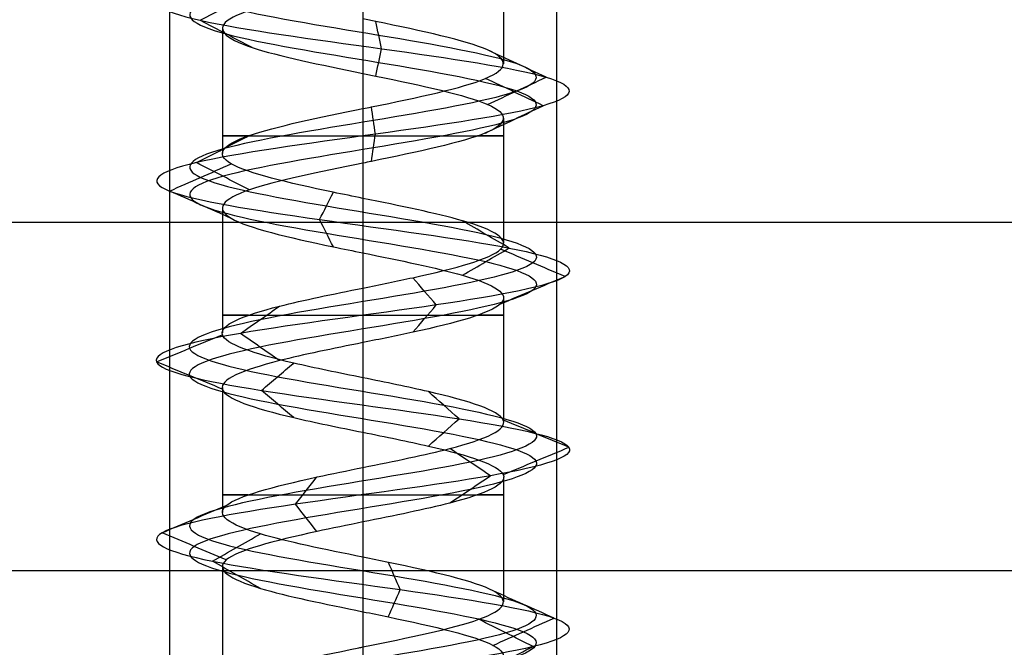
# Model space of a CAD drawing. Header units: millimetres. Extents: x -646 to 654, y -203 to 198.
# Tile 29 of 256: x -576.82 to -564.1, y 124.35 to 132.46. Entities that reach past the tile are written whole.
import ezdxf

# ---------------------------------------------------------------- set-up
doc = ezdxf.new("R2010")
doc.units = ezdxf.units.MM
doc.layers.add('Default', color=7, linetype='Continuous', true_color=0x000000)

msp = doc.modelspace()

# ---------------------------------------------------------------- linework, layer by layer
at = {"layer": 'Default', "color": 9, "true_color": 0xbebcba}
for p, q in [((-570.568, 133.503, 776.822), (-570.568, 131.887, 776.822)), ((-574.2, 132.343, 776.822), (-574.2, 130.728, 776.822)), ((-572.384, 131.763, 775.003), (-572.384, 130.148, 775.006)), ((-570.568, 131.183, 776.822), (-570.568, 129.57, 776.822)), ((-574.2, 130.024, 776.822), (-574.2, 128.41, 776.822)), ((-572.384, 129.444, 775.006), (-572.384, 127.831, 775.011)), ((-570.568, 128.864, 776.822), (-570.568, 127.251, 776.822)), ((-574.2, 127.705, 776.822), (-574.2, 126.092, 776.822)), ((-572.384, 127.127, 775.011), (-572.384, 125.513, 775.005)), ((-570.568, 126.548, 776.822), (-570.568, 124.934, 776.822)), ((-574.2, 125.389, 776.822), (-574.2, 123.774, 776.822)), ((-572.384, 124.809, 775.005), (-572.384, 123.194, 775.003))]:
    msp.add_line(p, q, dxfattribs=at)
at = {"layer": 'Default'}
for p, q in [((-636.384, 129.84, 780.822), (-1.884, 129.84, 780.822)), ((-636.384, 129.84, 873.822), (-1.884, 129.84, 873.822))]:
    msp.add_line(p, q, dxfattribs=at)
at = {"layer": 'Default', "color": 9, "true_color": 0xbebcba, "extrusion": (0, -1, 0)}
for centre, start, end in [((-572.384, 776.822, -130.956), 144.5389, 270), ((-572.384, 776.822, -130.956), 270, 35.3645), ((-572.384, 776.822, -128.638), 144.5782, 270), ((-572.384, 776.822, -128.638), 270, 35.2203), ((-572.384, 776.822, -126.32), 144.6441, 270), ((-572.384, 776.822, -126.32), 270, 35.432)]:
    msp.add_arc(centre, 1.816, start, end, dxfattribs=at)
at = {"layer": 'Default', "color": 9, "true_color": 0xbebcba}
for points, degree in [([(-572.384, 139.246, 774.583), (-571.64, 139.123, 774.583), (-570.165, 138.878, 775.383), (-569.97, 138.51, 777.91), (-571.987, 138.143, 779.438), (-574.365, 137.775, 778.577), (-574.934, 137.407, 776.111), (-573.172, 137.039, 774.296), (-570.69, 136.672, 774.789), (-569.757, 136.304, 777.141), (-571.226, 135.936, 779.202), (-573.754, 135.568, 779.087), (-575.03, 135.2, 776.902), (-573.888, 134.833, 774.644), (-571.372, 134.465, 774.377), (-569.781, 134.097, 776.345), (-570.57, 133.729, 778.749), (-573.018, 133.361, 779.392), (-574.886, 132.994, 777.686), (-574.468, 132.626, 775.19), (-572.145, 132.258, 774.187), (-570.041, 131.89, 775.592), (-570.079, 131.523, 778.122), (-572.225, 131.155, 779.464), (-574.516, 130.787, 778.391), (-574.859, 130.419, 775.884), (-572.94, 130.051, 774.235), (-570.513, 129.684, 774.951), (-569.797, 129.316, 777.378), (-571.446, 128.948, 779.297), (-573.953, 128.58, 778.954), (-575.026, 128.212, 776.662), (-573.684, 127.845, 774.517), (-571.154, 127.477, 774.479), (-569.749, 127.109, 776.583), (-570.752, 126.741, 778.906), (-573.248, 126.374, 779.324), (-574.954, 126.006, 777.456), (-574.311, 125.638, 775.008), (-571.907, 125.27, 774.219), (-569.939, 124.902, 775.809), (-570.206, 124.535, 778.326), (-572.464, 124.167, 779.468), (-574.649, 123.799, 778.191), (-574.764, 123.431, 775.664), (-572.703, 123.064, 774.195), (-570.351, 122.696, 775.128), (-569.858, 122.328, 777.61), (-571.674, 121.96, 779.372), (-574.139, 121.592, 778.803), (-575.001, 121.225, 776.424), (-573.471, 120.857, 774.409), (-570.947, 120.489, 774.6), (-569.738, 120.121, 776.822), (-570.947, 119.753, 779.045), (-573.471, 119.386, 779.236), (-575.001, 119.018, 777.22), (-574.139, 118.65, 774.841), (-571.674, 118.282, 774.273), (-569.858, 117.915, 776.035), (-570.351, 117.547, 778.517), (-572.703, 117.179, 779.449), (-574.764, 116.811, 777.981), (-574.649, 116.443, 775.453), (-572.464, 116.076, 774.177), (-570.206, 115.708, 775.319), (-569.939, 115.34, 777.835), (-571.907, 114.972, 779.425), (-574.311, 114.604, 778.636), (-574.954, 114.237, 776.189), (-573.248, 113.869, 774.32), (-570.752, 113.501, 774.739), (-569.749, 113.133, 777.062), (-571.154, 112.766, 779.166), (-573.684, 112.398, 779.127), (-575.026, 112.03, 776.982), (-573.953, 111.662, 774.691), (-571.446, 111.294, 774.348), (-569.797, 110.927, 776.267), (-570.513, 110.559, 778.694), (-572.94, 110.191, 779.41), (-574.859, 109.823, 777.761), (-574.516, 109.455, 775.254), (-572.225, 109.088, 774.181), (-570.079, 108.72, 775.522), (-570.041, 108.352, 778.052), (-572.145, 107.984, 779.458), (-574.468, 107.617, 778.454), (-574.886, 107.249, 775.959), (-573.018, 106.881, 774.253), (-570.57, 106.513, 774.895), (-569.781, 106.145, 777.299), (-571.372, 105.778, 779.267), (-573.888, 105.41, 779), (-575.03, 105.042, 776.742), (-573.754, 104.674, 774.557), (-571.226, 104.307, 774.443), (-569.757, 103.939, 776.503), (-570.69, 103.571, 778.855), (-573.172, 103.203, 779.349), (-574.934, 102.835, 777.533), (-574.365, 102.468, 775.067), (-571.987, 102.1, 774.206), (-569.97, 101.732, 775.735), (-570.165, 101.364, 778.262), (-571.64, 101.119, 779.062), (-572.384, 100.996, 779.062)], 3), ([(-572.384, 139.069, 774.156), (-571.499, 138.947, 774.156), (-569.742, 138.702, 775.109), (-569.51, 138.334, 778.116), (-571.911, 137.966, 779.936), (-574.742, 137.598, 778.912), (-575.419, 137.231, 775.976), (-573.321, 136.863, 773.815), (-570.368, 136.495, 774.402), (-569.257, 136.127, 777.202), (-571.005, 135.759, 779.655), (-574.014, 135.392, 779.518), (-575.533, 135.024, 776.917), (-574.174, 134.656, 774.23), (-571.179, 134.288, 773.912), (-569.286, 133.92, 776.254), (-570.225, 133.553, 779.116), (-573.138, 133.185, 779.881), (-575.362, 132.817, 777.85), (-574.864, 132.449, 774.879), (-572.099, 132.082, 773.685), (-569.595, 131.714, 775.358), (-569.64, 131.346, 778.37), (-572.194, 130.978, 779.967), (-574.922, 130.61, 778.689), (-575.33, 130.243, 775.705), (-573.046, 129.875, 773.742), (-570.157, 129.507, 774.595), (-569.304, 129.139, 777.483), (-571.267, 128.771, 779.768), (-574.251, 128.404, 779.36), (-575.529, 128.036, 776.632), (-573.932, 127.668, 774.078), (-570.92, 127.3, 774.033), (-569.247, 126.933, 776.537), (-570.442, 126.565, 779.302), (-573.412, 126.197, 779.8), (-575.443, 125.829, 777.576), (-574.678, 125.461, 774.663), (-571.817, 125.094, 773.724), (-569.474, 124.726, 775.617), (-569.792, 124.358, 778.612), (-572.48, 123.99, 779.971), (-575.08, 123.623, 778.452), (-575.217, 123.255, 775.443), (-572.764, 122.887, 773.695), (-569.964, 122.519, 774.805), (-569.377, 122.151, 777.759), (-571.538, 121.784, 779.857), (-574.473, 121.416, 779.18), (-575.499, 121.048, 776.348), (-573.677, 120.68, 773.95), (-570.674, 120.312, 774.177), (-569.234, 119.945, 776.822), (-570.674, 119.577, 779.468), (-573.677, 119.209, 779.695), (-575.499, 118.841, 777.296), (-574.473, 118.474, 774.464), (-571.538, 118.106, 773.788), (-569.377, 117.738, 775.885), (-569.964, 117.37, 778.839), (-572.764, 117.002, 779.949), (-575.217, 116.635, 778.201), (-575.08, 116.267, 775.193), (-572.48, 115.899, 773.673), (-569.792, 115.531, 775.033), (-569.474, 115.163, 778.028), (-571.817, 114.796, 779.921), (-574.678, 114.428, 778.981), (-575.443, 114.06, 776.068), (-573.412, 113.692, 773.844), (-570.442, 113.325, 774.342), (-569.247, 112.957, 777.107), (-570.92, 112.589, 779.612), (-573.932, 112.221, 779.566), (-575.529, 111.853, 777.012), (-574.251, 111.486, 774.285), (-571.267, 111.118, 773.877), (-569.304, 110.75, 776.161), (-570.157, 110.382, 779.05), (-573.046, 110.015, 779.902), (-575.33, 109.647, 777.939), (-574.922, 109.279, 774.955), (-572.194, 108.911, 773.678), (-569.64, 108.543, 775.275), (-569.595, 108.176, 778.286), (-572.099, 107.808, 779.959), (-574.864, 107.44, 778.765), (-575.362, 107.072, 775.795), (-573.138, 106.704, 773.764), (-570.225, 106.337, 774.528), (-569.286, 105.969, 777.39), (-571.179, 105.601, 779.733), (-574.174, 105.233, 779.415), (-575.533, 104.866, 776.727), (-574.014, 104.498, 774.126), (-571.005, 104.13, 773.99), (-569.257, 103.762, 776.442), (-570.368, 103.394, 779.242), (-573.321, 103.027, 779.83), (-575.419, 102.659, 777.668), (-574.742, 102.291, 774.733), (-571.911, 101.923, 773.709), (-569.51, 101.555, 775.528), (-569.742, 101.188, 778.535), (-571.499, 100.942, 779.488), (-572.384, 100.82, 779.488)], 3), ([(-572.384, 138.893, 774.583), (-571.64, 138.77, 774.583), (-570.165, 138.525, 775.383), (-569.97, 138.157, 777.909), (-571.987, 137.79, 779.438), (-574.365, 137.422, 778.577), (-574.934, 137.054, 776.111), (-573.172, 136.686, 774.296), (-570.69, 136.318, 774.789), (-569.757, 135.951, 777.141), (-571.226, 135.583, 779.202), (-573.753, 135.215, 779.087), (-575.03, 134.847, 776.902), (-573.888, 134.479, 774.644), (-571.372, 134.112, 774.377), (-569.781, 133.744, 776.345), (-570.57, 133.376, 778.749), (-573.018, 133.008, 779.392), (-574.886, 132.641, 777.686), (-574.468, 132.273, 775.19), (-572.145, 131.905, 774.187), (-570.041, 131.537, 775.592), (-570.079, 131.169, 778.122), (-572.225, 130.802, 779.464), (-574.516, 130.434, 778.391), (-574.859, 130.066, 775.884), (-572.94, 129.698, 774.235), (-570.513, 129.331, 774.951), (-569.797, 128.963, 777.378), (-571.446, 128.595, 779.297), (-573.953, 128.227, 778.954), (-575.026, 127.859, 776.662), (-573.684, 127.492, 774.517), (-571.154, 127.124, 774.479), (-569.749, 126.756, 776.583), (-570.752, 126.388, 778.905), (-573.248, 126.02, 779.324), (-574.954, 125.653, 777.456), (-574.311, 125.285, 775.008), (-571.907, 124.917, 774.219), (-569.939, 124.549, 775.809), (-570.206, 124.182, 778.326), (-572.464, 123.814, 779.468), (-574.649, 123.446, 778.191), (-574.764, 123.078, 775.664), (-572.703, 122.71, 774.195), (-570.351, 122.343, 775.128), (-569.858, 121.975, 777.61), (-571.674, 121.607, 779.372), (-574.139, 121.239, 778.803), (-575.001, 120.871, 776.424), (-573.471, 120.504, 774.409), (-570.947, 120.136, 774.6), (-569.738, 119.768, 776.822), (-570.947, 119.4, 779.045), (-573.471, 119.033, 779.236), (-575.001, 118.665, 777.22), (-574.139, 118.297, 774.841), (-571.674, 117.929, 774.273), (-569.858, 117.561, 776.035), (-570.351, 117.194, 778.517), (-572.703, 116.826, 779.449), (-574.764, 116.458, 777.981), (-574.649, 116.09, 775.453), (-572.464, 115.722, 774.177), (-570.206, 115.355, 775.319), (-569.939, 114.987, 777.835), (-571.907, 114.619, 779.425), (-574.311, 114.251, 778.636), (-574.954, 113.884, 776.189), (-573.248, 113.516, 774.32), (-570.752, 113.148, 774.739), (-569.749, 112.78, 777.062), (-571.154, 112.412, 779.166), (-573.684, 112.045, 779.127), (-575.026, 111.677, 776.982), (-573.953, 111.309, 774.691), (-571.446, 110.941, 774.348), (-569.797, 110.574, 776.267), (-570.513, 110.206, 778.694), (-572.94, 109.838, 779.41), (-574.859, 109.47, 777.761), (-574.516, 109.102, 775.254), (-572.225, 108.735, 774.181), (-570.079, 108.367, 775.522), (-570.041, 107.999, 778.052), (-572.145, 107.631, 779.458), (-574.468, 107.263, 778.454), (-574.886, 106.896, 775.959), (-573.018, 106.528, 774.253), (-570.57, 106.16, 774.895), (-569.781, 105.792, 777.299), (-571.372, 105.425, 779.267), (-573.888, 105.057, 779), (-575.03, 104.689, 776.742), (-573.753, 104.321, 774.557), (-571.226, 103.953, 774.443), (-569.757, 103.586, 776.503), (-570.69, 103.218, 778.855), (-573.172, 102.85, 779.349), (-574.934, 102.482, 777.533), (-574.365, 102.114, 775.067), (-571.987, 101.747, 774.206), (-569.97, 101.379, 775.735), (-570.165, 101.011, 778.262), (-571.64, 100.766, 779.062), (-572.384, 100.643, 779.062)], 3), ([(-572.384, 132.922, 778.638), (-572.384, 132.115, 778.638), (-572.384, 131.308, 778.638)], 2), ([(-574.486, 132.449, 775.175), (-574.263, 132.567, 775.351), (-574.039, 132.684, 775.526), (-573.816, 132.802, 775.701)], 3), ([(-573.816, 132.097, 775.701), (-574.039, 132.214, 775.526), (-574.263, 132.332, 775.351), (-574.486, 132.449, 775.175)], 3), ([(-572.143, 132.082, 774.163), (-572.168, 132.199, 774.446), (-572.194, 132.317, 774.729), (-572.22, 132.434, 775.012)], 3), ([(-572.22, 131.729, 775.012), (-572.194, 131.847, 774.729), (-572.168, 131.964, 774.446), (-572.143, 132.082, 774.163)], 3), ([(-570.02, 131.714, 775.581), (-570.272, 131.831, 775.713), (-570.523, 131.949, 775.846), (-570.775, 132.066, 775.978)], 3), ([(-570.059, 131.346, 778.134), (-570.306, 131.464, 777.994), (-570.554, 131.581, 777.855), (-570.802, 131.699, 777.715)], 3), ([(-570.775, 131.361, 775.978), (-570.523, 131.479, 775.846), (-570.272, 131.596, 775.713), (-570.02, 131.714, 775.581)], 3), ([(-572.223, 130.978, 779.488), (-572.24, 131.096, 779.204), (-572.257, 131.214, 778.919), (-572.275, 131.331, 778.635)], 3), ([(-570.802, 130.993, 777.715), (-570.554, 131.111, 777.855), (-570.306, 131.228, 777.994), (-570.059, 131.346, 778.134)], 3), ([(-572.275, 130.625, 778.636), (-572.257, 130.743, 778.92), (-572.24, 130.861, 779.204), (-572.223, 130.978, 779.488)], 3), ([(-574.535, 130.61, 778.405), (-574.306, 130.728, 778.236), (-574.077, 130.845, 778.068), (-573.848, 130.963, 777.899)], 3), ([(-574.881, 130.243, 775.875), (-574.616, 130.36, 775.976), (-574.35, 130.477, 776.077), (-574.085, 130.595, 776.177)], 3), ([(-573.848, 130.258, 777.899), (-574.077, 130.375, 778.068), (-574.306, 130.493, 778.236), (-574.535, 130.61, 778.405)], 3), ([(-572.384, 130.604, 778.638), (-572.384, 129.797, 778.638), (-572.384, 128.99, 778.638)], 2), ([(-574.084, 129.89, 776.178), (-574.35, 130.008, 776.077), (-574.615, 130.125, 775.976), (-574.881, 130.243, 775.875)], 3), ([(-572.945, 129.875, 774.211), (-572.885, 129.992, 774.489), (-572.826, 130.109, 774.766), (-572.766, 130.227, 775.043)], 3), ([(-572.766, 129.522, 775.045), (-572.826, 129.64, 774.767), (-572.885, 129.757, 774.489), (-572.945, 129.875, 774.211)], 3), ([(-570.496, 129.507, 774.934), (-570.697, 129.625, 775.135), (-570.898, 129.742, 775.336), (-571.099, 129.859, 775.537)], 3), ([(-571.099, 129.155, 775.536), (-570.898, 129.272, 775.336), (-570.697, 129.39, 775.135), (-570.496, 129.507, 774.934)], 3), ([(-569.774, 129.139, 777.383), (-570.051, 129.257, 777.323), (-570.329, 129.374, 777.263), (-570.607, 129.492, 777.204)], 3), ([(-571.437, 128.771, 779.319), (-571.538, 128.889, 779.054), (-571.639, 129.006, 778.789), (-571.739, 129.123, 778.524)], 3), ([(-570.606, 128.787, 777.204), (-570.328, 128.905, 777.264), (-570.051, 129.022, 777.323), (-569.774, 129.139, 777.383)], 3), ([(-573.967, 128.404, 778.973), (-573.799, 128.521, 778.745), (-573.631, 128.638, 778.517), (-573.463, 128.755, 778.289)], 3), ([(-571.739, 128.42, 778.524), (-571.638, 128.537, 778.789), (-571.538, 128.654, 779.054), (-571.437, 128.771, 779.319)], 3), ([(-575.05, 128.036, 776.661), (-574.767, 128.153, 776.678), (-574.484, 128.27, 776.695), (-574.202, 128.387, 776.712)], 3), ([(-573.463, 128.052, 778.289), (-573.631, 128.169, 778.517), (-573.799, 128.287, 778.745), (-573.967, 128.404, 778.973)], 3), ([(-572.384, 128.286, 778.638), (-572.384, 127.479, 778.638), (-572.384, 126.672, 778.638)], 2), ([(-574.202, 127.685, 776.712), (-574.484, 127.802, 776.695), (-574.767, 127.919, 776.678), (-575.05, 128.036, 776.661)], 3), ([(-573.696, 127.668, 774.496), (-573.557, 127.785, 774.743), (-573.418, 127.902, 774.99), (-573.279, 128.02, 775.237)], 3), ([(-573.279, 127.317, 775.237), (-573.418, 127.434, 774.99), (-573.557, 127.551, 774.743), (-573.696, 127.668, 774.496)], 3), ([(-571.143, 127.3, 774.458), (-571.275, 127.417, 774.709), (-571.407, 127.535, 774.959), (-571.538, 127.652, 775.21)], 3), ([(-571.538, 126.949, 775.21), (-571.407, 127.066, 774.959), (-571.275, 127.183, 774.709), (-571.143, 127.3, 774.458)], 3), ([(-569.725, 126.933, 776.581), (-570.007, 127.05, 776.606), (-570.289, 127.167, 776.632), (-570.571, 127.284, 776.657)], 3), ([(-570.738, 126.565, 778.924), (-570.912, 126.682, 778.701), (-571.087, 126.799, 778.478), (-571.262, 126.916, 778.255)], 3), ([(-570.571, 126.581, 776.657), (-570.289, 126.698, 776.632), (-570.007, 126.815, 776.606), (-569.725, 126.933, 776.581)], 3), ([(-573.255, 126.197, 779.346), (-573.163, 126.314, 779.078), (-573.07, 126.431, 778.81), (-572.978, 126.549, 778.542)], 3), ([(-571.262, 126.213, 778.255), (-571.087, 126.33, 778.478), (-570.912, 126.448, 778.701), (-570.738, 126.565, 778.924)], 3), ([(-574.977, 125.829, 777.461), (-574.701, 125.947, 777.393), (-574.425, 126.064, 777.325), (-574.15, 126.182, 777.257)], 3), ([(-572.978, 125.845, 778.542), (-573.07, 125.963, 778.81), (-573.163, 126.08, 779.078), (-573.255, 126.197, 779.346)], 3), ([(-572.384, 125.968, 778.638), (-572.384, 125.161, 778.638), (-572.384, 124.354, 778.638)], 2), ([(-574.15, 125.477, 777.257), (-574.426, 125.594, 777.325), (-574.701, 125.712, 777.393), (-574.977, 125.829, 777.461)], 3), ([(-574.329, 125.461, 774.992), (-574.122, 125.579, 775.187), (-573.915, 125.696, 775.381), (-573.708, 125.814, 775.576)], 3), ([(-573.708, 125.109, 775.576), (-573.915, 125.226, 775.382), (-574.122, 125.344, 775.187), (-574.329, 125.461, 774.992)], 3), ([(-571.903, 125.094, 774.196), (-571.954, 125.211, 774.475), (-572.005, 125.328, 774.754), (-572.056, 125.445, 775.032)], 3), ([(-572.057, 124.741, 775.035), (-572.006, 124.858, 774.755), (-571.954, 124.976, 774.475), (-571.903, 125.094, 774.196)], 3), ([(-569.917, 124.726, 775.8), (-570.179, 124.843, 775.909), (-570.442, 124.96, 776.017), (-570.704, 125.078, 776.126)], 3), ([(-570.187, 124.358, 778.339), (-570.421, 124.476, 778.178), (-570.655, 124.593, 778.016), (-570.888, 124.711, 777.855)], 3), ([(-570.706, 124.373, 776.127), (-570.443, 124.491, 776.018), (-570.18, 124.608, 775.909), (-569.917, 124.726, 775.8)], 3), ([(-570.889, 124.005, 777.854), (-570.655, 124.123, 778.016), (-570.421, 124.24, 778.177), (-570.187, 124.358, 778.339)], 3)]:
    msp.add_open_spline(points, degree=degree, dxfattribs=at)
at = {"layer": 'Default'}
for points in [[(-574.884, 134.34, 776.322), (-574.884, 111.84, 776.322), (-574.884, 89.34, 776.322)], [(-572.384, 134.34, 778.822), (-572.384, 111.84, 778.822), (-572.384, 89.34, 778.822)], [(-572.384, 134.34, 773.822), (-572.384, 111.84, 773.822), (-572.384, 89.34, 773.822)], [(-569.884, 134.34, 776.322), (-569.884, 111.84, 776.322), (-569.884, 89.34, 776.322)], [(-636.384, 125.34, 780.822), (-319.134, 125.34, 780.822), (-1.884, 125.34, 780.822)], [(-636.384, 125.34, 873.822), (-319.134, 125.34, 873.822), (-1.884, 125.34, 873.822)], [(-636.384, 125.34, 827.322), (-319.134, 125.34, 827.322), (-1.884, 125.34, 827.322)]]:
    msp.add_open_spline(points, degree=2, dxfattribs=at)
at = {"layer": 'Default', "color": 9, "true_color": 0xbebcba}
for points, knots in [([(-572.384, 132.922, 778.638), (-572.531, 132.892, 778.639), (-573.279, 132.74, 778.556), (-574.412, 132.465, 777.522), (-574.083, 132.109, 775.56), (-572.93, 131.875, 775.007), (-572.384, 131.763, 775.003)], [-16.735145, -16.735145, -16.735145, -16.735145, -16.091486, -13.436391, -10.781296, -8.369707, -8.369707, -8.369707, -8.369707]), ([(-572.384, 131.308, 778.638), (-572.348, 131.315, 778.638), (-572.312, 131.323, 778.637), (-572.275, 131.33, 778.635), (-571.675, 131.453, 778.599), (-571.096, 131.575, 778.237), (-570.8, 131.698, 777.714), (-570.505, 131.821, 777.191), (-570.495, 131.943, 776.507), (-570.774, 132.066, 775.975), (-571.053, 132.188, 775.443), (-571.621, 132.311, 775.064), (-572.219, 132.434, 775.01), (-572.274, 132.445, 775.005), (-572.329, 132.456, 775.002), (-572.384, 132.467, 775.003)], [-15.638496, -15.638496, -15.638496, -15.638496, -15.494179, -15.494179, -15.494179, -13.008298, -13.008298, -13.008298, -10.523023, -10.523023, -10.523023, -8.037877, -8.037877, -8.037877, -7.809918, -7.809918, -7.809918, -7.809918]), ([(-572.384, 131.763, 775.003), (-572.329, 131.752, 775.002), (-571.673, 131.618, 775.029), (-570.484, 131.362, 775.823), (-570.516, 130.994, 777.874), (-571.711, 130.741, 778.621), (-572.348, 130.611, 778.638), (-572.384, 130.604, 778.638)], [-8.369707, -8.369707, -8.369707, -8.369707, -8.1262, -5.471105, -2.81601, -0.160914, 0, 0, 0, 0]), ([(-572.384, 130.148, 775.006), (-572.513, 130.175, 775.004), (-572.641, 130.201, 775.017), (-572.767, 130.227, 775.043), (-573.354, 130.35, 775.169), (-573.872, 130.472, 775.615), (-574.085, 130.595, 776.176), (-574.298, 130.717, 776.737), (-574.206, 130.84, 777.415), (-573.85, 130.962, 777.898), (-573.515, 131.078, 778.352), (-572.949, 131.193, 778.635), (-572.384, 131.308, 778.638)], [-7.823676, -7.823676, -7.823676, -7.823676, -7.293295, -7.293295, -7.293295, -4.808244, -4.808244, -4.808244, -2.323295, -2.323295, -2.323295, 0, 0, 0, 0]), ([(-572.384, 130.604, 778.638), (-572.949, 130.489, 778.635), (-574.119, 130.251, 778.051), (-574.391, 129.891, 776.06), (-573.243, 129.619, 775.074), (-572.513, 129.47, 775.004), (-572.384, 129.444, 775.006)], [-16.717817, -16.717817, -16.717817, -16.717817, -14.227024, -11.574528, -8.922032, -8.356096, -8.356096, -8.356096, -8.356096]), ([(-572.384, 128.99, 778.638), (-572.164, 129.034, 778.639), (-571.945, 129.079, 778.602), (-571.741, 129.124, 778.525), (-571.179, 129.246, 778.311), (-570.733, 129.369, 777.793), (-570.607, 129.491, 777.205), (-570.481, 129.614, 776.617), (-570.674, 129.737, 775.961), (-571.099, 129.859, 775.536), (-571.433, 129.956, 775.202), (-571.91, 130.052, 775.011), (-572.384, 130.148, 775.006)], [-15.625304, -15.625304, -15.625304, -15.625304, -14.752315, -14.752315, -14.752315, -12.265708, -12.265708, -12.265708, -9.779131, -9.779131, -9.779131, -7.823676, -7.823676, -7.823676, -7.823676]), ([(-572.384, 129.444, 775.006), (-571.91, 129.348, 775.011), (-570.827, 129.129, 775.445), (-570.287, 128.787, 777.274), (-571.341, 128.497, 778.5), (-572.164, 128.33, 778.639), (-572.384, 128.286, 778.638)], [-8.356096, -8.356096, -8.356096, -8.356096, -6.269536, -3.61704, -0.964544, 0, 0, 0, 0]), ([(-572.384, 127.831, 775.011), (-572.696, 127.894, 775.011), (-573.008, 127.957, 775.088), (-573.278, 128.02, 775.24), (-573.801, 128.143, 775.535), (-574.164, 128.265, 776.115), (-574.2, 128.388, 776.714), (-574.236, 128.511, 777.314), (-573.946, 128.633, 777.933), (-573.462, 128.756, 778.289), (-573.155, 128.834, 778.516), (-572.769, 128.912, 778.635), (-572.384, 128.99, 778.638)], [-7.796921, -7.796921, -7.796921, -7.796921, -6.516555, -6.516555, -6.516555, -4.030681, -4.030681, -4.030681, -1.544826, -1.544826, -1.544826, 0, 0, 0, 0]), ([(-572.384, 128.286, 778.638), (-572.769, 128.208, 778.635), (-573.762, 128.007, 778.327), (-574.526, 127.684, 776.695), (-573.614, 127.376, 775.236), (-572.696, 127.19, 775.011), (-572.384, 127.127, 775.011)], [-16.671132, -16.671132, -16.671132, -16.671132, -14.989298, -12.343786, -9.698274, -8.335658, -8.335658, -8.335658, -8.335658]), ([(-572.384, 126.672, 778.638), (-571.982, 126.754, 778.635), (-571.577, 126.835, 778.502), (-571.263, 126.917, 778.256), (-570.79, 127.039, 777.885), (-570.519, 127.162, 777.258), (-570.573, 127.285, 776.659), (-570.627, 127.407, 776.061), (-571.007, 127.53, 775.493), (-571.539, 127.652, 775.214), (-571.797, 127.712, 775.078), (-572.091, 127.771, 775.011), (-572.384, 127.831, 775.011)], [-15.59455, -15.59455, -15.59455, -15.59455, -13.973848, -13.973848, -13.973848, -11.488128, -11.488128, -11.488128, -9.002379, -9.002379, -9.002379, -7.796921, -7.796921, -7.796921, -7.796921]), ([(-572.384, 127.127, 775.011), (-572.091, 127.067, 775.011), (-571.191, 126.885, 775.217), (-570.247, 126.58, 776.63), (-570.97, 126.254, 778.303), (-571.982, 126.049, 778.635), (-572.384, 125.968, 778.638)], [-8.335658, -8.335658, -8.335658, -8.335658, -7.052762, -4.40725, -1.761738, 0, 0, 0, 0]), ([(-572.384, 125.513, 775.005), (-572.876, 125.613, 775.01), (-573.372, 125.713, 775.218), (-573.708, 125.814, 775.575), (-574.12, 125.936, 776.013), (-574.293, 126.059, 776.675), (-574.149, 126.181, 777.258), (-574.005, 126.304, 777.842), (-573.544, 126.426, 778.347), (-572.976, 126.549, 778.543), (-572.787, 126.59, 778.608), (-572.586, 126.631, 778.639), (-572.384, 126.672, 778.638)], [-7.803231, -7.803231, -7.803231, -7.803231, -5.772465, -5.772465, -5.772465, -3.285917, -3.285917, -3.285917, -0.799324, -0.799324, -0.799324, 0, 0, 0, 0]), ([(-572.384, 125.968, 778.638), (-572.586, 125.927, 778.639), (-573.39, 125.763, 778.515), (-574.467, 125.477, 777.336), (-573.978, 125.132, 775.473), (-572.876, 124.909, 775.01), (-572.384, 124.809, 775.005)], [-16.728505, -16.728505, -16.728505, -16.728505, -15.8438, -13.189681, -10.535562, -8.367307, -8.367307, -8.367307, -8.367307]), ([(-572.384, 124.354, 778.638), (-571.802, 124.472, 778.637), (-571.218, 124.591, 778.332), (-570.887, 124.71, 777.853), (-570.546, 124.833, 777.359), (-570.474, 124.955, 776.679), (-570.704, 125.078, 776.125), (-570.933, 125.201, 775.57), (-571.465, 125.323, 775.14), (-572.056, 125.446, 775.032), (-572.164, 125.468, 775.013), (-572.274, 125.491, 775.004), (-572.384, 125.513, 775.005)], [-15.632466, -15.632466, -15.632466, -15.632466, -13.228322, -13.228322, -13.228322, -10.743345, -10.743345, -10.743345, -8.258283, -8.258283, -8.258283, -7.803231, -7.803231, -7.803231, -7.803231]), ([(-572.384, 124.809, 775.005), (-572.274, 124.786, 775.004), (-571.562, 124.641, 775.062), (-570.401, 124.374, 776), (-570.616, 124.01, 778.018), (-571.802, 123.768, 778.637), (-572.384, 123.649, 778.638)], [-8.367307, -8.367307, -8.367307, -8.367307, -7.881443, -5.227324, -2.573205, 0, 0, 0, 0]), ([(-572.384, 123.194, 775.003), (-572.458, 123.209, 775.003), (-572.531, 123.224, 775.007), (-572.604, 123.239, 775.015), (-573.2, 123.362, 775.088), (-573.757, 123.484, 775.484), (-574.02, 123.607, 776.024), (-574.283, 123.729, 776.564), (-574.252, 123.852, 777.247), (-573.941, 123.975, 777.761), (-573.63, 124.097, 778.275), (-573.039, 124.22, 778.619), (-572.439, 124.342, 778.637), (-572.421, 124.346, 778.638), (-572.403, 124.35, 778.638), (-572.384, 124.354, 778.638)], [-7.832008, -7.832008, -7.832008, -7.832008, -7.528171, -7.528171, -7.528171, -5.043059, -5.043059, -5.043059, -2.557914, -2.557914, -2.557914, -0.07214, -0.07214, -0.07214, 0, 0, 0, 0])]:
    msp.add_open_spline(points, degree=3, knots=knots, dxfattribs=at)

doc.saveas('drawing.dxf')
